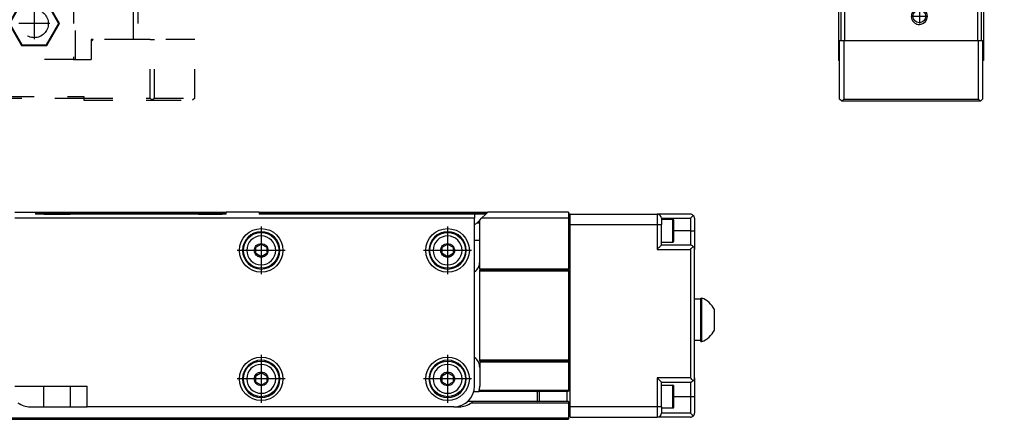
# Model space of a CAD drawing. Header units: inches. Extents: x -235 to 1816, y -109 to 485.
# Tile 23 of 25: x 1578 to 1816, y 92 to 188. Entities that reach past the tile are written whole.
import ezdxf

# ---------------------------------------------------------------- set-up
doc = ezdxf.new("R2010")
doc.units = ezdxf.units.IN
doc.linetypes.add('DASHED', pattern=[15, 7, -8])
doc.linetypes.add('DOT_CENTER', pattern=[14, 12, -1, 0, -1])
doc.layers.add('1', color=7, linetype='Continuous')

# ---------------------------------------------------------------- blocks, each defined once
blk = doc.blocks.new('L-6_CABEZA_1__18', base_point=(1516.43, 168.9))
at = {"color": 2, "linetype": 'DASHED'}
for p, q in [((1536.43, 194.35), (1536.43, 196.6)), ((1586.43, 194.35), (1586.43, 196.6)), ((1517.43, 194.35), (1516.43, 194.35)), ((1516.43, 194.35), (1516.43, 183.5)), ((1517.43, 194.35), (1531.43, 194.35)), ((1517.43, 183.5), (1517.43, 194.35)), ((1531.93, 194.35), (1531.43, 194.35)), ((1531.43, 178.7), (1531.43, 194.35)), ((1536.43, 194.35), (1531.93, 194.35)), ((1531.93, 194.35), (1531.93, 178.7)), ((1538.37, 192.65), (1535.3, 187.35)), ((1537.07, 194.35), (1536.43, 194.35)), ((1550.93, 194.35), (1537.07, 194.35)), ((1544.49, 192.65), (1538.37, 192.65)), ((1538.45, 192.5), (1538.37, 192.65)), ((1544.4, 192.5), (1544.49, 192.65)), ((1547.55, 187.35), (1544.49, 192.65)), ((1551.43, 194.35), (1550.93, 194.35)), ((1550.93, 178.7), (1550.93, 194.35)), ((1551.43, 194.35), (1571.43, 194.35)), ((1551.43, 194.35), (1551.43, 178.7)), ((1571.43, 194.35), (1571.93, 194.35)), ((1571.43, 194.35), (1571.43, 178.7)), ((1585.78, 194.35), (1571.93, 194.35)), ((1571.93, 178.7), (1571.93, 194.35)), ((1578.37, 192.65), (1575.3, 187.35)), ((1584.49, 192.65), (1578.37, 192.65)), ((1578.45, 192.5), (1578.37, 192.65)), ((1584.4, 192.5), (1584.49, 192.65)), ((1587.55, 187.35), (1584.49, 192.65)), ((1586.43, 194.35), (1585.78, 194.35)), ((1590.93, 194.35), (1586.43, 194.35)), ((1591.43, 194.35), (1590.93, 194.35)), ((1590.93, 194.35), (1590.93, 178.7)), ((1591.43, 194.35), (1605.43, 194.35)), ((1591.43, 178.7), (1591.43, 194.35)), ((1605.43, 194.35), (1606.43, 194.35)), ((1605.43, 183.5), (1605.43, 194.35)), ((1606.43, 194.35), (1606.43, 183.5)), ((1538.45, 192.5), (1535.48, 187.35)), ((1544.4, 192.5), (1538.45, 192.5)), ((1547.37, 187.35), (1544.4, 192.5)), ((1578.45, 192.5), (1575.48, 187.35)), ((1584.4, 192.5), (1578.45, 192.5)), ((1587.37, 187.35), (1584.4, 192.5)), ((1535.48, 187.35), (1535.3, 187.35)), ((1538.37, 182.05), (1535.3, 187.35)), ((1538.45, 182.2), (1535.48, 187.35)), ((1547.37, 187.35), (1544.4, 182.2)), ((1547.55, 187.35), (1544.49, 182.05)), ((1547.37, 187.35), (1547.55, 187.35)), ((1575.48, 187.35), (1575.3, 187.35)), ((1575.3, 187.35), (1578.37, 182.05)), ((1575.48, 187.35), (1578.45, 182.2)), ((1584.4, 182.2), (1587.37, 187.35)), ((1584.49, 182.05), (1587.55, 187.35)), ((1587.37, 187.35), (1587.55, 187.35)), ((1516.43, 169.4), (1516.43, 183.5)), ((1516.43, 183.5), (1517.43, 183.5)), ((1517.43, 183.5), (1527.18, 183.5)), ((1517.43, 183.5), (1517.43, 169.4)), ((1527.68, 183), (1527.18, 183.5)), ((1527.68, 183.5), (1527.18, 183.5)), ((1527.68, 183), (1527.68, 183.5)), ((1595.68, 183.5), (1595.18, 183)), ((1595.18, 183.5), (1595.18, 183)), ((1595.68, 183.5), (1595.18, 183.5)), ((1605.43, 183.5), (1595.68, 183.5)), ((1606.43, 183.5), (1605.43, 183.5)), ((1609.43, 183.5), (1606.43, 183.5)), ((1609.43, 183.5), (1610.43, 183.5)), ((1609.43, 169.4), (1609.43, 183.5)), ((1610.43, 169.4), (1610.43, 183.5)), ((1620.17, 183.5), (1610.43, 183.5)), ((1620.17, 169.4), (1620.17, 183.5)), ((1527.68, 178.7), (1527.68, 183)), ((1538.37, 182.05), (1538.45, 182.2)), ((1544.49, 182.05), (1538.37, 182.05)), ((1544.4, 182.2), (1538.45, 182.2)), ((1544.49, 182.05), (1544.4, 182.2)), ((1578.45, 182.2), (1578.37, 182.05)), ((1578.37, 182.05), (1584.49, 182.05)), ((1578.45, 182.2), (1584.4, 182.2)), ((1584.4, 182.2), (1584.49, 182.05)), ((1595.18, 183), (1595.18, 178.7)), ((1527.68, 178.7), (1531.43, 178.7)), ((1531.93, 178.7), (1531.43, 178.7)), ((1550.93, 178.7), (1531.93, 178.7)), ((1551.43, 178.7), (1550.93, 178.7)), ((1551.43, 178.7), (1571.43, 178.7)), ((1571.43, 178.7), (1571.93, 178.7)), ((1590.93, 178.7), (1571.93, 178.7)), ((1590.93, 178.7), (1591.43, 178.7)), ((1591.43, 178.7), (1595.18, 178.7)), ((1516.43, 169.4), (1516.93, 168.9)), ((1516.93, 168.9), (1517.43, 169.4)), ((1529.43, 168.9), (1516.93, 168.9)), ((1517.43, 169.4), (1529.43, 169.4)), ((1529.43, 169.8), (1593.43, 169.8)), ((1529.43, 169.4), (1529.43, 169.8)), ((1529.43, 169.3), (1529.43, 169.4)), ((1593.43, 169.3), (1529.43, 169.3)), ((1529.43, 168.9), (1529.43, 169.3)), ((1593.43, 169.8), (1593.43, 169.4)), ((1593.43, 169.4), (1609.43, 169.4)), ((1593.43, 169.4), (1593.43, 169.3)), ((1593.43, 169.3), (1593.43, 168.9)), ((1593.43, 168.9), (1609.93, 168.9)), ((1609.43, 169.4), (1609.93, 168.9)), ((1610.43, 169.4), (1609.93, 168.9)), ((1609.93, 168.9), (1619.67, 168.9)), ((1610.43, 169.4), (1620.17, 169.4)), ((1620.17, 169.4), (1619.67, 168.9))]:
    blk.add_line(p, q, dxfattribs=at)
for centre in [(1541.43, 187.35), (1581.43, 187.35)]:
    blk.add_circle(centre, 3.4, dxfattribs=at)
for points in [[(1537.07, 194.35), (1537.05, 194.56), (1536.99, 194.98), (1536.92, 195.56), (1536.85, 196.1), (1536.8, 196.43), (1536.78, 196.6)], [(1585.78, 194.35), (1585.81, 194.56), (1585.86, 194.98), (1585.94, 195.56), (1586.01, 196.1), (1586.05, 196.43), (1586.07, 196.6)]]:
    blk.add_open_spline(points, degree=3, knots=[0, 0, 0, 0, 0.63275, 1.265494, 1.768306, 2.271081, 2.271081, 2.271081, 2.271081], dxfattribs=at)
at = {"layer": '1', "color": 2, "linetype": 'DOT_CENTER'}
for p, q in [((1541.43, 191.09), (1541.43, 183.61)), ((1581.43, 191.09), (1581.43, 183.61)), ((1545.17, 187.35), (1537.69, 187.35)), ((1585.17, 187.35), (1577.69, 187.35))]:
    blk.add_line(p, q, dxfattribs=at)
blk = doc.blocks.new('L-6__19', base_point=(796.37, 168.65))
blk.add_blockref('L-6_CABEZA_1__18', (1516.43, 168.9))
blk = doc.blocks.new('A2', base_point=(1171, 212))
blk.add_blockref('L-6__19', (796.37, 168.65))
blk = doc.blocks.new('L-6_PERFIL__20', base_point=(796.37, 91.9))
at = {"color": 7, "linetype": 'Continuous'}
for p, q in [((1576.73, 141.9), (1581.73, 141.9)), ((1687.73, 140.4), (1576.73, 140.4)), ((1581.73, 141.9), (1627.73, 141.9)), ((1581.73, 141.9), (1581.73, 141.4)), ((1581.73, 141.65), (1627.73, 141.65)), ((1583.78, 141.4), (1581.73, 141.4)), ((1583.78, 141.4), (1586.93, 141.4)), ((1586.93, 141.4), (1590.08, 141.4)), ((1621.05, 141.4), (1590.08, 141.4)), ((1621.05, 141.4), (1623.93, 141.4)), ((1623.93, 141.4), (1626.8, 141.4)), ((1627.73, 141.4), (1626.8, 141.4)), ((1635.73, 141.9), (1627.73, 141.9)), ((1627.73, 141.4), (1627.73, 141.9)), ((1635.73, 141.9), (1690.95, 141.9)), ((1635.73, 141.9), (1635.73, 141.4)), ((1635.73, 141.65), (1690.7, 141.65)), ((1687.73, 141.4), (1635.73, 141.4)), ((1690.45, 141.4), (1687.73, 141.4)), ((1687.73, 141.4), (1687.73, 140.4)), ((1687.73, 99.9), (1687.73, 140.4)), ((1688.98, 139.93), (1689.45, 140.4)), ((1689.45, 140.4), (1690.45, 141.4)), ((1710.43, 140.4), (1689.45, 140.4)), ((1690.45, 141.4), (1690.95, 141.9)), ((1710.43, 141.9), (1690.95, 141.9)), ((1710.43, 141.9), (1710.43, 141.4)), ((1710.43, 141.4), (1710.43, 141.3)), ((1710.83, 141.39), (1710.43, 141.4)), ((1710.43, 141.3), (1710.43, 140.89)), ((1710.43, 141.3), (1710.83, 141.3)), ((1710.43, 140.89), (1710.43, 140.4)), ((1710.43, 140.89), (1710.83, 140.89)), ((1710.43, 140.4), (1710.43, 138.89)), ((1710.83, 141.3), (1710.83, 141.39)), ((1710.83, 141.39), (1731.83, 141.39)), ((1710.83, 140.89), (1710.83, 141.3)), ((1710.83, 138.89), (1710.83, 140.89)), ((1739.83, 141.39), (1731.83, 141.39)), ((1732.83, 140.39), (1732.83, 140.14)), ((1732.83, 140.39), (1739.83, 140.39)), ((1739.83, 140.39), (1739.83, 137.39)), ((1740.83, 140.39), (1740.83, 137.39)), ((1688.37, 139.33), (1688.98, 139.33)), ((1688.54, 139.49), (1688.51, 139.46)), ((1688.98, 139.93), (1688.54, 139.49)), ((1688.54, 139.49), (1688.98, 139.49)), ((1688.98, 135.04), (1688.98, 139.93)), ((1710.83, 138.89), (1710.43, 138.89)), ((1710.43, 138.89), (1710.43, 128.15)), ((1710.83, 138.89), (1731.83, 138.89)), ((1710.83, 94.89), (1710.83, 138.89)), ((1731.83, 138.89), (1732.83, 138.89)), ((1731.83, 138.89), (1731.83, 132.89)), ((1732.83, 140.14), (1735.63, 140.14)), ((1732.83, 140.14), (1732.83, 138.89)), ((1732.83, 134.64), (1732.83, 138.89)), ((1735.83, 137.39), (1735.83, 139.94)), ((1735.83, 134.84), (1735.83, 137.39)), ((1739.83, 137.39), (1735.83, 137.39)), ((1739.83, 137.39), (1739.83, 133.89)), ((1740.83, 137.39), (1740.83, 132.89)), ((1634.9, 133.42), (1636.23, 134.18)), ((1634.9, 131.88), (1634.9, 133.42)), ((1636.23, 134.18), (1637.56, 133.42)), ((1637.56, 133.42), (1637.56, 131.88)), ((1679.9, 133.42), (1681.23, 134.18)), ((1679.9, 131.88), (1679.9, 133.42)), ((1681.23, 134.18), (1682.56, 133.42)), ((1682.56, 133.42), (1682.56, 131.88)), ((1688.98, 135.04), (1687.73, 135.04)), ((1688.98, 129.89), (1688.98, 135.04)), ((1732.83, 133.89), (1732.83, 134.64)), ((1732.83, 134.64), (1735.63, 134.64)), ((1739.83, 133.89), (1732.83, 133.89)), ((1636.23, 131.12), (1634.9, 131.88)), ((1637.56, 131.88), (1636.23, 131.12)), ((1681.23, 131.12), (1679.9, 131.88)), ((1682.56, 131.88), (1681.23, 131.12)), ((1731.83, 132.89), (1739.83, 132.89)), ((1739.83, 132.89), (1739.83, 101.89)), ((1740.83, 120.89), (1740.83, 132.89)), ((1688.98, 128.15), (1688.98, 129.89)), ((1688.98, 128.15), (1688.98, 127.9)), ((1710.43, 128.15), (1688.98, 128.15)), ((1710.43, 127.9), (1688.98, 127.9)), ((1688.98, 127.65), (1688.98, 127.9)), ((1710.43, 127.65), (1688.98, 127.65)), ((1688.98, 106.15), (1688.98, 127.65)), ((1710.43, 127.9), (1710.43, 128.15)), ((1710.43, 127.9), (1710.43, 127.65)), ((1710.43, 127.65), (1710.43, 106.15)), ((1742.33, 120.89), (1740.83, 120.89)), ((1740.83, 110.89), (1740.83, 120.89)), ((1742.33, 121.14), (1742.58, 121.14)), ((1742.33, 120.89), (1742.33, 121.14)), ((1742.33, 110.89), (1742.33, 120.89)), ((1742.58, 110.64), (1742.58, 121.14)), ((1745.63, 113.39), (1745.63, 118.39)), ((1740.83, 101.89), (1740.83, 110.89)), ((1742.33, 110.89), (1740.83, 110.89)), ((1742.33, 110.64), (1742.33, 110.89)), ((1742.33, 110.64), (1742.58, 110.64)), ((1688.98, 105.9), (1688.98, 106.15)), ((1710.43, 106.15), (1688.98, 106.15)), ((1688.98, 105.9), (1688.98, 105.65)), ((1688.98, 105.9), (1710.43, 105.9)), ((1688.98, 105.65), (1688.98, 104.39)), ((1710.43, 105.65), (1688.98, 105.65)), ((1710.43, 106.15), (1710.43, 105.9)), ((1710.43, 105.9), (1710.43, 105.65)), ((1710.43, 105.65), (1710.43, 98.9)), ((1634.9, 102.42), (1636.23, 103.18)), ((1634.9, 100.88), (1634.9, 102.42)), ((1636.23, 103.18), (1637.56, 102.42)), ((1637.56, 102.42), (1637.56, 100.88)), ((1679.9, 102.42), (1681.23, 103.18)), ((1679.9, 100.88), (1679.9, 102.42)), ((1681.23, 103.18), (1682.56, 102.42)), ((1682.56, 102.42), (1682.56, 100.88)), ((1688.98, 104.39), (1688.98, 99.9)), ((1576.73, 99.9), (1583.78, 99.9)), ((1583.78, 99.9), (1586.93, 99.9)), ((1583.78, 94.9), (1583.78, 99.9)), ((1586.93, 99.9), (1590.08, 99.9)), ((1590.08, 99.9), (1594.23, 99.9)), ((1590.08, 99.9), (1590.08, 94.9)), ((1594.23, 94.9), (1594.23, 99.9)), ((1636.23, 100.12), (1634.9, 100.88)), ((1637.56, 100.88), (1636.23, 100.12)), ((1681.23, 100.12), (1679.9, 100.88)), ((1682.56, 100.88), (1681.23, 100.12)), ((1731.83, 101.89), (1731.83, 94.89)), ((1739.83, 101.89), (1731.83, 101.89)), ((1732.83, 100.14), (1732.83, 100.89)), ((1732.83, 100.89), (1739.83, 100.89)), ((1732.83, 100.14), (1735.63, 100.14)), ((1732.83, 98.54), (1732.83, 100.14)), ((1735.83, 97.39), (1735.83, 99.94)), ((1739.83, 100.89), (1739.83, 97.39)), ((1740.83, 101.89), (1740.83, 97.39)), ((1687.56, 98.64), (1688.82, 98.64)), ((1688.82, 98.65), (1710.03, 98.65)), ((1688.88, 98.9), (1710.43, 98.9)), ((1702.83, 98.39), (1703.08, 98.65)), ((1702.83, 98.39), (1702.83, 96.39)), ((1703.33, 98.65), (1703.33, 96.15)), ((1710.03, 98.65), (1710.03, 96.15)), ((1710.03, 98.65), (1710.43, 98.65)), ((1710.43, 98.9), (1710.43, 98.65)), ((1732.83, 96.25), (1732.83, 98.54)), ((1687.3, 96.16), (1686.04, 96.16)), ((1686.98, 95.9), (1703.33, 95.89)), ((1710.03, 96.15), (1687.29, 96.15)), ((1702.83, 96.39), (1703.07, 96.15)), ((1703.33, 95.89), (1710.03, 95.89)), ((1710.43, 96.15), (1710.03, 96.15)), ((1710.03, 95.89), (1710.43, 95.9)), ((1710.43, 96.15), (1710.43, 95.9)), ((1710.43, 95.9), (1710.43, 94.89)), ((1732.83, 94.89), (1732.83, 96.25)), ((1735.83, 94.84), (1735.83, 97.39)), ((1735.83, 97.39), (1739.83, 97.39)), ((1739.83, 97.39), (1739.83, 93.39)), ((1740.83, 97.39), (1740.83, 93.39)), ((1580.48, 94.9), (1583.78, 94.9)), ((1583.78, 94.9), (1590.08, 94.9)), ((1590.08, 94.9), (1592.18, 94.9)), ((1592.18, 94.9), (1594.23, 94.9)), ((1620.8, 94.9), (1594.23, 94.9)), ((1623.93, 94.9), (1620.8, 94.9)), ((1627.05, 94.9), (1623.93, 94.9)), ((1682.73, 94.9), (1627.05, 94.9)), ((1682.73, 94.9), (1683.98, 94.9)), ((1710.43, 94.89), (1710.43, 92.89)), ((1710.83, 94.89), (1710.43, 94.89)), ((1710.43, 92.89), (1710.43, 92.15)), ((1710.43, 92.89), (1710.83, 92.89)), ((1710.83, 92.89), (1710.83, 94.89)), ((1731.83, 94.89), (1710.83, 94.89)), ((1710.83, 92.39), (1710.83, 92.89)), ((1731.83, 94.89), (1731.83, 92.39)), ((1732.83, 94.89), (1731.83, 94.89)), ((1732.83, 94.89), (1732.83, 94.64)), ((1732.83, 94.64), (1735.63, 94.64)), ((1732.83, 94.64), (1732.83, 93.39)), ((1739.83, 93.39), (1732.83, 93.39)), ((1710.43, 92.15), (830.43, 92.15)), ((830.43, 91.9), (1710.43, 91.9)), ((1710.43, 92.15), (1710.43, 91.9)), ((1710.83, 92.39), (1731.83, 92.39)), ((1739.83, 92.39), (1731.83, 92.39))]:
    blk.add_line(p, q, dxfattribs=at)
for centre, radius in [((1636.23, 132.65), 5.25), ((1681.23, 132.65), 5.25), ((1636.23, 132.65), 4.3), ((1681.23, 132.65), 4.3), ((1636.23, 101.65), 5.25), ((1636.23, 101.65), 4.3), ((1681.23, 101.65), 5.25), ((1681.23, 101.65), 4.3)]:
    blk.add_circle(centre, radius, dxfattribs=at)
for centre, radius, start, end in [((1731.83, 140.39), 1, 0, 90), ((1739.83, 140.39), 1, 45, 90), ((1739.83, 140.39), 1, 360, 45), ((1684.98, 143), 5, 303.367, 312.7693), ((1684.98, 143), 5, 312.7693, 315), ((1735.63, 139.94), 0.2, 0, 90), ((1636.23, 132.65), 4.5, 90, 270), ((1636.23, 132.65), 3.49, 90, 180), ((1636.23, 132.65), 4.5, 270, 90), ((1636.23, 132.65), 3.49, 0, 90), ((1681.23, 132.65), 4.5, 90, 270), ((1681.23, 132.65), 3.49, 89.9988, 180.0012), ((1681.23, 132.65), 4.5, 270, 90), ((1681.23, 132.65), 3.49, 359.9988, 90.0012), ((1735.63, 134.84), 0.2, 270, 0), ((1739.83, 132.89), 1, 45, 90), ((1739.83, 132.89), 1, 360, 45), ((1636.23, 132.65), 3.49, 180, 270), ((1636.23, 132.65), 3.49, 270, 360), ((1681.23, 132.65), 3.49, 180.0012, 269.9988), ((1681.23, 132.65), 3.49, 270.0012, 359.9988), ((1685.98, 129.89), 3, 305.6853, 0), ((1740.61, 115.89), 5.61, 26.4789, 69.443), ((1740.61, 115.89), 5.61, 290.557, 333.5211), ((1636.23, 101.65), 4.5, 90, 270), ((1636.23, 101.65), 3.49, 90.0002, 179.9998), ((1636.23, 101.65), 4.5, 270, 90), ((1636.23, 101.65), 3.49, 0.0002, 89.9998), ((1681.23, 101.65), 4.5, 90, 270), ((1681.23, 101.65), 3.49, 90, 180), ((1681.23, 101.65), 4.5, 270, 90), ((1681.23, 101.65), 3.49, 0, 90), ((1685.98, 104.39), 3, 360, 54.3147), ((1636.23, 101.65), 3.49, 179.9998, 270.0002), ((1636.23, 101.65), 3.49, 269.9998, 0.0002), ((1681.23, 101.65), 3.49, 180, 270), ((1681.23, 101.65), 3.49, 270, 360), ((1682.73, 99.9), 5, 270, 360), ((1683.98, 99.9), 5, 348.4677, 0), ((1735.63, 99.94), 0.2, 0, 90), ((1739.83, 101.89), 1, 270, 315), ((1739.83, 101.89), 1, 315, 0), ((1683.98, 99.9), 5, 345.5272, 348.4677), ((1580.48, 99.9), 5, 233.1267, 269.9945), ((1683.98, 99.9), 5, 270, 306.8775), ((1683.98, 99.9), 5, 306.8775, 311.4166), ((1731.83, 93.39), 1, 270, 360), ((1735.63, 94.84), 0.2, 270, 0), ((1739.83, 93.39), 1, 315, 0), ((1739.83, 93.39), 1, 270, 315)]:
    blk.add_arc(centre, radius, start, end, dxfattribs=at)
for points, knots in [([(1731.83, 141.39), (1731.83, 141.39), (1731.83, 141.38), (1731.83, 141.34), (1731.83, 141.29), (1731.83, 141.2), (1731.83, 141.06), (1731.83, 140.87), (1731.83, 140.65), (1731.83, 140.39), (1731.83, 140.11), (1731.83, 139.76), (1731.83, 139.35), (1731.83, 139.05), (1731.83, 138.89)], [0, 0, 0, 0, 0.009736, 0.041006, 0.095856, 0.174957, 0.318883, 0.505703, 0.731918, 0.991677, 1.2772, 1.579617, 2.044978, 2.5, 2.5, 2.5, 2.5]), ([(1739.83, 140.39), (1739.95, 140.52), (1740.19, 140.75), (1740.42, 140.99), (1740.53, 141.1)], [0, 0, 0, 0, 0.523121, 1, 1, 1, 1]), ([(1735.63, 135.64), (1735.63, 135.66), (1735.63, 135.7), (1735.63, 135.79), (1735.63, 135.93), (1735.63, 136.2), (1735.63, 136.61), (1735.63, 137.16), (1735.63, 137.76), (1735.63, 138.39), (1735.63, 139.02), (1735.63, 139.53), (1735.63, 139.9), (1735.63, 140.06), (1735.63, 140.14)], [0, 0, 0, 0, 0.056887, 0.113775, 0.266984, 0.480217, 0.933993, 1.500284, 2.107347, 2.75, 3.392653, 3.999716, 4.259292, 4.5, 4.5, 4.5, 4.5]), ([(1735.63, 134.64), (1735.63, 134.66), (1735.63, 134.7), (1735.63, 134.79), (1735.63, 134.93), (1735.63, 135.13), (1735.63, 135.38), (1735.63, 135.55), (1735.63, 135.64)], [0, 0, 0, 0, 0.056887, 0.113775, 0.268798, 0.480217, 0.720587, 1, 1, 1, 1]), ([(1739.83, 137.39), (1739.89, 137.39), (1740.01, 137.39), (1740.2, 137.39), (1740.37, 137.39), (1740.52, 137.39), (1740.65, 137.39), (1740.74, 137.39), (1740.79, 137.39), (1740.82, 137.39), (1740.83, 137.39)], [0, 0, 0, 0, 0.187366, 0.368095, 0.549009, 0.707107, 0.835816, 0.929788, 0.964894, 1, 1, 1, 1]), ([(1636.23, 130.99), (1635.99, 131.02), (1635.54, 131.07), (1635, 131.48), (1634.65, 132.02), (1634.53, 132.65), (1634.64, 133.28), (1635, 133.82), (1635.54, 134.23), (1635.99, 134.28), (1636.23, 134.31)], [0, 0, 0, 0, 0.693252, 1.340512, 1.960659, 2.592206, 3.223327, 3.843038, 4.490706, 5.184408, 5.184408, 5.184408, 5.184408]), ([(1636.23, 134.31), (1636.46, 134.28), (1636.91, 134.23), (1637.46, 133.82), (1637.81, 133.28), (1637.93, 132.65), (1637.81, 132.02), (1637.46, 131.48), (1636.91, 131.07), (1636.46, 131.02), (1636.23, 130.99)], [0, 0, 0, 0, 0.693252, 1.340512, 1.960659, 2.592206, 3.223327, 3.843038, 4.490706, 5.184408, 5.184408, 5.184408, 5.184408]), ([(1681.23, 130.99), (1680.99, 131.02), (1680.54, 131.07), (1680, 131.48), (1679.65, 132.02), (1679.53, 132.65), (1679.64, 133.28), (1680, 133.82), (1680.54, 134.23), (1680.99, 134.28), (1681.23, 134.31)], [0, 0, 0, 0, 0.693252, 1.340512, 1.960659, 2.592206, 3.223327, 3.843038, 4.490706, 5.184408, 5.184408, 5.184408, 5.184408]), ([(1681.23, 134.31), (1681.46, 134.28), (1681.91, 134.23), (1682.46, 133.82), (1682.81, 133.28), (1682.93, 132.65), (1682.81, 132.02), (1682.46, 131.48), (1681.91, 131.07), (1681.46, 131.02), (1681.23, 130.99)], [0, 0, 0, 0, 0.693252, 1.340512, 1.960659, 2.592206, 3.223327, 3.843038, 4.490706, 5.184408, 5.184408, 5.184408, 5.184408]), ([(1731.83, 132.89), (1731.88, 132.95), (1731.99, 133.06), (1732.16, 133.22), (1732.31, 133.38), (1732.45, 133.51), (1732.58, 133.65), (1732.68, 133.75), (1732.77, 133.84), (1732.81, 133.88), (1732.83, 133.89)], [0, 0, 0, 0, 0.236399, 0.468857, 0.693274, 0.905549, 1.023906, 1.262263, 1.338239, 1.414215, 1.414215, 1.414215, 1.414215]), ([(1739.83, 132.89), (1739.95, 133.02), (1740.19, 133.25), (1740.42, 133.49), (1740.53, 133.6)], [0, 0, 0, 0, 0.523121, 1, 1, 1, 1]), ([(1636.23, 99.99), (1635.99, 100.02), (1635.54, 100.07), (1635, 100.48), (1634.65, 101.02), (1634.53, 101.65), (1634.64, 102.28), (1635, 102.82), (1635.54, 103.23), (1635.99, 103.28), (1636.23, 103.31)], [0, 0, 0, 0, 0.693252, 1.340512, 1.960659, 2.592206, 3.223327, 3.843038, 4.490706, 5.184408, 5.184408, 5.184408, 5.184408]), ([(1636.23, 103.31), (1636.46, 103.28), (1636.91, 103.23), (1637.46, 102.82), (1637.81, 102.28), (1637.93, 101.65), (1637.81, 101.02), (1637.46, 100.48), (1636.91, 100.07), (1636.46, 100.02), (1636.23, 99.99)], [0, 0, 0, 0, 0.693252, 1.340512, 1.960659, 2.592206, 3.223327, 3.843038, 4.490706, 5.184408, 5.184408, 5.184408, 5.184408]), ([(1681.23, 99.99), (1680.99, 100.02), (1680.54, 100.07), (1680, 100.48), (1679.65, 101.02), (1679.53, 101.65), (1679.64, 102.28), (1680, 102.82), (1680.54, 103.23), (1680.99, 103.28), (1681.23, 103.31)], [0, 0, 0, 0, 0.693252, 1.340512, 1.960659, 2.592206, 3.223327, 3.843038, 4.490706, 5.184408, 5.184408, 5.184408, 5.184408]), ([(1681.23, 103.31), (1681.46, 103.28), (1681.91, 103.23), (1682.46, 102.82), (1682.81, 102.28), (1682.93, 101.65), (1682.81, 101.02), (1682.46, 100.48), (1681.91, 100.07), (1681.46, 100.02), (1681.23, 99.99)], [0, 0, 0, 0, 0.693252, 1.340512, 1.960659, 2.592206, 3.223327, 3.843038, 4.490706, 5.184408, 5.184408, 5.184408, 5.184408]), ([(1732.83, 100.89), (1732.81, 100.91), (1732.78, 100.94), (1732.71, 101.01), (1732.61, 101.11), (1732.48, 101.24), (1732.33, 101.39), (1732.17, 101.55), (1732, 101.72), (1731.88, 101.84), (1731.83, 101.89)], [0, 0, 0, 0, 0.070145, 0.140289, 0.295199, 0.48844, 0.671538, 0.934003, 1.171986, 1.414215, 1.414215, 1.414215, 1.414215]), ([(1735.63, 94.64), (1735.63, 94.66), (1735.63, 94.7), (1735.63, 94.79), (1735.63, 94.93), (1735.63, 95.2), (1735.63, 95.61), (1735.63, 96.16), (1735.63, 96.76), (1735.63, 97.39), (1735.63, 98.02), (1735.63, 98.63), (1735.63, 99.17), (1735.63, 99.58), (1735.63, 99.86), (1735.63, 100), (1735.63, 100.09), (1735.63, 100.12), (1735.63, 100.14)], [0, 0, 0, 0, 0.056887, 0.113775, 0.268798, 0.480217, 0.933993, 1.500284, 2.107347, 2.75, 3.392653, 3.999716, 4.566007, 5.019783, 5.231202, 5.386225, 5.443113, 5.5, 5.5, 5.5, 5.5]), ([(1740.53, 101.19), (1740.42, 101.3), (1740.19, 101.53), (1739.95, 101.77), (1739.83, 101.89)], [0, 0, 0, 0, 0.476879, 1, 1, 1, 1]), ([(1739.83, 97.39), (1739.89, 97.39), (1740.01, 97.39), (1740.2, 97.39), (1740.37, 97.39), (1740.52, 97.39), (1740.65, 97.39), (1740.74, 97.39), (1740.79, 97.39), (1740.82, 97.39), (1740.83, 97.39)], [0, 0, 0, 0, 0.187366, 0.368095, 0.549009, 0.707107, 0.835816, 0.929788, 0.964894, 1, 1, 1, 1]), ([(1740.53, 92.69), (1740.42, 92.8), (1740.19, 93.03), (1739.95, 93.27), (1739.83, 93.39)], [0, 0, 0, 0, 0.476879, 1, 1, 1, 1])]:
    blk.add_open_spline(points, degree=3, knots=knots, dxfattribs=at)
at = {"layer": '1', "color": 2, "linetype": 'DOT_CENTER'}
for p, q in [((1636.23, 138.43), (1636.23, 126.88)), ((1681.23, 138.43), (1681.23, 126.88)), ((1636.23, 137.6), (1636.23, 127.7)), ((1681.23, 137.6), (1681.23, 127.7)), ((1642, 132.65), (1630.45, 132.65)), ((1641.18, 132.65), (1631.28, 132.65)), ((1687, 132.65), (1675.45, 132.65)), ((1686.18, 132.65), (1676.28, 132.65)), ((1636.23, 107.43), (1636.23, 95.88)), ((1681.23, 107.43), (1681.23, 95.88)), ((1681.23, 106.6), (1681.23, 96.7)), ((1642, 101.65), (1630.45, 101.65)), ((1687, 101.65), (1675.45, 101.65)), ((1686.18, 101.65), (1676.28, 101.65))]:
    blk.add_line(p, q, dxfattribs=at)
blk = doc.blocks.new('L-6__21', base_point=(796.37, 91.9))
blk.add_blockref('L-6_PERFIL__20', (796.37, 91.9))
blk = doc.blocks.new('B1', base_point=(1171, 116.9))
blk.add_blockref('L-6__21', (796.37, 91.9))
blk = doc.blocks.new('L-6_CABEZA_1__26', base_point=(1775.63, 169.15))
at = {"color": 7, "linetype": 'Continuous'}
for p, q in [((1810.13, 183.5), (1810.13, 192.98)), ((1810.63, 193.98), (1810.63, 187.35)), ((1775.63, 190.7), (1775.63, 187.35)), ((1776.13, 190.7), (1776.13, 183.5)), ((1777.13, 183.5), (1777.13, 190.7)), ((1809.13, 191.85), (1809.13, 183.5)), ((1775.63, 187.35), (1775.63, 187.1)), ((1775.63, 187.1), (1775.63, 178.7)), ((1810.63, 187.35), (1810.63, 187.1)), ((1810.63, 187.1), (1810.63, 178.7)), ((1775.88, 183), (1775.88, 183.25)), ((1776.13, 183.5), (1776.13, 183.25)), ((1776.88, 183.25), (1776.88, 169.4)), ((1809.38, 169.4), (1809.38, 183.25)), ((1810.13, 183.25), (1810.13, 183.5)), ((1810.38, 183.25), (1810.38, 183)), ((1775.88, 182.75), (1775.88, 183)), ((1775.88, 178.7), (1775.88, 182.75)), ((1810.38, 183), (1810.38, 182.75)), ((1810.38, 182.75), (1810.38, 178.7)), ((1775.88, 178.45), (1775.88, 178.7)), ((1775.88, 169.8), (1775.88, 178.45)), ((1810.38, 178.7), (1810.38, 178.45)), ((1810.38, 178.45), (1810.38, 169.8)), ((1775.88, 169.55), (1775.88, 169.8)), ((1775.88, 169.4), (1775.88, 169.55)), ((1782.28, 169.15), (1782.8, 169.15)), ((1782.8, 169.15), (1783.98, 169.15)), ((1783.98, 169.15), (1785.28, 169.15)), ((1785.28, 169.15), (1788.28, 169.15)), ((1788.28, 169.15), (1789.98, 169.15)), ((1796.28, 169.15), (1797.98, 169.15)), ((1797.98, 169.15), (1799.28, 169.15)), ((1799.28, 169.15), (1802.28, 169.15)), ((1802.28, 169.15), (1803.46, 169.15)), ((1803.46, 169.15), (1803.98, 169.15)), ((1810.38, 169.8), (1810.38, 169.55)), ((1810.38, 169.55), (1810.38, 169.4))]:
    blk.add_line(p, q, dxfattribs=at)
blk = doc.blocks.new('L-6_CABEZA__27', base_point=(1775.63, 168.65))
at = {"color": 7, "linetype": 'Continuous'}
for p, q in [((1810.13, 183.5), (1810.13, 192.98)), ((1810.63, 193.98), (1810.63, 187.35)), ((1775.63, 190.7), (1775.63, 187.35)), ((1776.13, 190.7), (1776.13, 183.5)), ((1777.13, 183.5), (1777.13, 190.7)), ((1809.13, 191.85), (1809.13, 183.5)), ((1775.63, 187.35), (1775.63, 187.1)), ((1775.63, 187.1), (1775.63, 178.7)), ((1810.63, 187.35), (1810.63, 187.1)), ((1810.63, 187.1), (1810.63, 178.7)), ((1775.88, 183), (1775.88, 183.25)), ((1775.88, 183.25), (1776.13, 183.25)), ((1776.13, 183.5), (1776.13, 183.25)), ((1776.13, 183.25), (1776.88, 183.25)), ((1776.88, 183.25), (1776.88, 169.4)), ((1776.88, 183.25), (1777.13, 183.25)), ((1777.13, 183.25), (1777.13, 183.5)), ((1777.13, 183.25), (1809.13, 183.25)), ((1809.13, 183.5), (1809.13, 183.25)), ((1809.13, 183.25), (1809.38, 183.25)), ((1809.38, 169.4), (1809.38, 183.25)), ((1809.38, 183.25), (1810.13, 183.25)), ((1810.13, 183.25), (1810.13, 183.5)), ((1810.13, 183.25), (1810.38, 183.25)), ((1810.38, 183.25), (1810.38, 183)), ((1775.88, 182.75), (1775.88, 183)), ((1775.88, 178.7), (1775.88, 182.75)), ((1810.38, 183), (1810.38, 182.75)), ((1810.38, 182.75), (1810.38, 178.7)), ((1775.63, 178.7), (1775.63, 178.45)), ((1775.88, 178.45), (1775.63, 178.45)), ((1775.88, 178.45), (1775.88, 178.7)), ((1775.88, 169.8), (1775.88, 178.45)), ((1810.38, 178.7), (1810.38, 178.45)), ((1810.38, 178.45), (1810.38, 169.8)), ((1810.63, 178.45), (1810.38, 178.45)), ((1810.63, 178.7), (1810.63, 178.45)), ((1775.88, 169.55), (1775.88, 169.8)), ((1775.88, 169.4), (1775.88, 169.55)), ((1775.88, 169.15), (1775.88, 169.4)), ((1776.38, 168.65), (1775.88, 169.15)), ((1776.38, 168.65), (1776.88, 169.15)), ((1776.88, 169.4), (1776.88, 169.15)), ((1776.88, 169.15), (1782.28, 169.15)), ((1782.28, 169.15), (1782.8, 169.15)), ((1782.8, 169.15), (1783.98, 169.15)), ((1783.98, 169.15), (1785.28, 169.15)), ((1785.28, 169.15), (1788.28, 169.15)), ((1788.28, 169.15), (1789.98, 169.15)), ((1789.98, 169.15), (1796.28, 169.15)), ((1796.28, 169.15), (1797.98, 169.15)), ((1797.98, 169.15), (1799.28, 169.15)), ((1799.28, 169.15), (1802.28, 169.15)), ((1802.28, 169.15), (1803.46, 169.15)), ((1803.46, 169.15), (1803.98, 169.15)), ((1803.98, 169.15), (1809.38, 169.15)), ((1809.38, 169.15), (1809.38, 169.4)), ((1809.38, 169.15), (1809.88, 168.65)), ((1809.88, 168.65), (1810.38, 169.15)), ((1810.38, 169.8), (1810.38, 169.55)), ((1810.38, 169.55), (1810.38, 169.4)), ((1810.38, 169.4), (1810.38, 169.15)), ((1809.88, 168.65), (1776.38, 168.65))]:
    blk.add_line(p, q, dxfattribs=at)
blk.add_circle((1795.13, 189.1), 1.55, dxfattribs=at)
for start, end in [(125.0636, 360), (360, 54.9364)]:
    blk.add_arc((1795.13, 189.1), 1.95, start, end, dxfattribs=at)
at = {"layer": '1', "color": 2, "linetype": 'DOT_CENTER'}
for p, q in [((1795.13, 190.81), (1795.13, 187.4)), ((1796.84, 189.1), (1793.43, 189.1))]:
    blk.add_line(p, q, dxfattribs=at)
blk = doc.blocks.new('L-6_PERFIL__28', base_point=(1765.63, 190.7))
at = {"color": 7, "linetype": 'Continuous'}
for p, q in [((1767.13, 255.1), (1765.63, 253.6)), ((1779.38, 255.1), (1767.13, 255.1)), ((1774.63, 254.6), (1768.63, 254.6)), ((1779.88, 254.6), (1774.63, 254.6)), ((1801.63, 254.8), (1779.64, 254.8)), ((1801.38, 254.6), (1779.88, 254.6)), ((1805.63, 254.6), (1801.38, 254.6)), ((1801.88, 255.1), (1808.63, 255.1)), ((1812.63, 254.6), (1805.63, 254.6)), ((1808.88, 254.85), (1808.88, 254.8)), ((1808.88, 254.8), (1808.88, 254.6)), ((1811.38, 254.8), (1808.88, 254.8)), ((1811.38, 254.85), (1811.38, 254.8)), ((1811.38, 254.8), (1811.38, 254.6)), ((1811.63, 255.1), (1815.38, 255.1)), ((1812.63, 254.6), (1812.63, 254.35)), ((1812.63, 253.6), (1812.63, 254.35)), ((1815.63, 249.4), (1815.63, 254.85)), ((1765.63, 253.6), (1765.63, 252.35)), ((1765.63, 252.35), (1765.63, 243.4)), ((1766.13, 252.1), (1766.13, 251.85)), ((1767.13, 252.1), (1767.13, 245.6)), ((1773.63, 253.6), (1768.63, 253.6)), ((1773.63, 249.1), (1773.63, 253.6)), ((1774.63, 253.6), (1774.63, 250.6)), ((1805.63, 253.6), (1774.63, 253.6)), ((1805.63, 253.6), (1805.63, 251.1)), ((1806.63, 253.6), (1806.64, 253.56)), ((1806.63, 253.6), (1808.99, 253.6)), ((1806.64, 253.56), (1806.63, 251.1)), ((1808.88, 251.82), (1810.13, 252.54)), ((1810.13, 252.54), (1811.38, 251.82)), ((1811.28, 253.6), (1812.63, 253.6)), ((1814.13, 252.1), (1814.13, 250.1)), ((1815.13, 246.6), (1815.13, 252.1)), ((1766.13, 251.85), (1766.13, 250.6)), ((1766.13, 250.6), (1766.13, 247.6)), ((1768.88, 249.82), (1770.13, 250.54)), ((1768.88, 248.38), (1768.88, 249.82)), ((1770.13, 250.54), (1771.38, 249.82)), ((1771.38, 249.82), (1771.38, 248.38)), ((1774.63, 249.1), (1774.63, 250.6)), ((1808.88, 251.7), (1808.88, 251.82)), ((1808.88, 250.38), (1808.88, 251.7)), ((1810.13, 249.66), (1808.88, 250.38)), ((1811.38, 250.38), (1810.13, 249.66)), ((1811.38, 251.82), (1811.38, 250.38)), ((1814.13, 250.1), (1814.13, 247.6)), ((1766.13, 247.6), (1766.13, 244.6)), ((1770.13, 247.66), (1768.88, 248.38)), ((1771.38, 248.38), (1770.13, 247.66)), ((1773.63, 249.1), (1774.53, 249.1)), ((1774.53, 249.1), (1774.63, 249.1)), ((1810.13, 246.6), (1810.13, 247.6)), ((1810.13, 247.6), (1814.13, 247.6)), ((1815.33, 249.1), (1815.63, 249.4)), ((1815.33, 249.1), (1815.63, 248.8)), ((1815.63, 249.4), (1815.63, 248.8)), ((1815.63, 241.1), (1815.63, 248.8)), ((1767.13, 245.6), (1770.13, 245.6)), ((1770.13, 245.6), (1770.13, 244.6)), ((1814.13, 246.6), (1810.13, 246.6)), ((1814.13, 246.6), (1814.13, 242.1)), ((1815.13, 240.6), (1815.13, 246.6)), ((1766.13, 243.4), (1765.63, 243.4)), ((1766.13, 244.6), (1766.13, 243.4)), ((1766.13, 243.4), (1766.13, 242.6)), ((1766.13, 242.6), (1766.13, 225.85)), ((1767.13, 244.6), (1767.13, 214)), ((1767.13, 244.6), (1770.13, 244.6)), ((1814.13, 242.1), (1814.13, 217.79)), ((1815.13, 223.1), (1815.13, 240.6)), ((1766.13, 225.85), (1766.13, 214)), ((1765.63, 225.35), (1765.63, 211)), ((1815.38, 223.1), (1815.13, 223.1)), ((1815.13, 217.6), (1815.13, 223.1)), ((1815.63, 217.9), (1815.63, 222.85)), ((1812.19, 212.8), (1814.13, 217.79)), ((1813.13, 212.44), (1815.13, 217.6)), ((1815.01, 216.26), (1815.61, 217.81)), ((1766.13, 214), (1766.13, 210.75)), ((1767.13, 214), (1769.13, 214)), ((1769.13, 214), (1769.13, 213)), ((1767.13, 211.38), (1767.13, 213)), ((1769.13, 213), (1767.13, 213)), ((1812.19, 212.8), (1803.38, 212.8)), ((1811.81, 211.8), (1803.38, 211.8)), ((1809.93, 206.99), (1811.81, 211.8)), ((1810.93, 206.8), (1813.13, 212.44)), ((1812.19, 211.8), (1811.81, 211.8)), ((1765.88, 210.75), (1766.13, 210.75)), ((1766.13, 210.75), (1766.13, 205.6)), ((1767.88, 210.22), (1769.13, 210.94)), ((1767.88, 208.77), (1767.88, 210.22)), ((1769.13, 210.94), (1770.38, 210.22)), ((1770.38, 210.22), (1770.38, 208.77)), ((1802.13, 209.02), (1803.38, 209.74)), ((1803.38, 209.74), (1804.63, 209.02)), ((1767.13, 206), (1767.13, 207.61)), ((1769.13, 208.05), (1767.88, 208.77)), ((1770.38, 208.77), (1769.13, 208.05)), ((1802.13, 207.58), (1802.13, 209.02)), ((1803.38, 206.86), (1802.13, 207.58)), ((1804.63, 207.58), (1803.38, 206.86)), ((1804.63, 209.02), (1804.63, 207.58)), ((1809.93, 204.8), (1809.93, 206.99)), ((1766.1, 203.62), (1766.1, 205.6)), ((1766.1, 205.6), (1766.13, 205.6)), ((1766.13, 205.6), (1766.13, 205)), ((1766.13, 205), (1766.13, 203.62)), ((1767.13, 206), (1769.13, 206)), ((1767.13, 205), (1767.13, 195.7)), ((1767.13, 205), (1769.13, 205)), ((1769.13, 206), (1769.13, 205)), ((1809.93, 204.8), (1803.38, 204.8)), ((1810.93, 203.8), (1810.93, 206.8)), ((1766.13, 203.62), (1766.1, 203.62)), ((1766.13, 203.62), (1766.13, 203.6)), ((1766.13, 195.7), (1766.13, 203.6)), ((1809.93, 203.8), (1803.38, 203.8)), ((1809.93, 195.7), (1809.93, 203.8)), ((1810.93, 203.8), (1810.93, 195.7)), ((1805.93, 191.7), (1771.13, 191.7)), ((1775.63, 190.7), (1771.13, 190.7)), ((1776.13, 190.7), (1775.63, 190.7)), ((1805.93, 190.7), (1776.13, 190.7))]:
    blk.add_line(p, q, dxfattribs=at)
for centre, radius in [((1810.13, 251.1), 2.55), ((1770.13, 249.1), 2.55), ((1791.63, 234.6), 4), ((1769.13, 209.5), 2.55), ((1803.38, 208.3), 2.55)]:
    blk.add_circle(centre, radius, dxfattribs=at)
for centre, radius, start, end in [((1768.63, 252.1), 2.5, 90.0049, 179.9679), ((1774.63, 253.6), 1, 90, 135), ((1779.38, 254.85), 0.25, 0, 90), ((1779.88, 254.85), 0.25, 180, 192.2282), ((1779.88, 254.85), 0.25, 192.2282, 270), ((1801.38, 254.85), 0.25, 270, 348.1613), ((1801.88, 254.85), 0.25, 90, 180), ((1801.38, 254.85), 0.25, 348.1613, 360), ((1805.63, 253.6), 1, 45, 90), ((1808.63, 254.85), 0.25, 360, 90), ((1811.63, 254.85), 0.25, 90, 180), ((1812.63, 252.1), 2.5, 360, 90), ((1815.38, 254.85), 0.25, 0, 90), ((1765.88, 252.35), 0.25, 180, 270), ((1765.88, 251.85), 0.25, 0, 90), ((1768.63, 252.1), 1.5, 90.0309, 179.9691), ((1774.63, 253.6), 1, 135, 180), ((1805.63, 253.6), 1, 0, 45), ((1810.13, 251.1), 2.75, 114.62, 180), ((1810.13, 251.1), 2.75, 65.38, 114.62), ((1810.13, 251.1), 2.75, 0, 65.38), ((1812.63, 252.1), 1.5, 0, 90), ((1770.13, 249.1), 2.75, 0, 180), ((1810.13, 251.1), 4.5, 180, 270), ((1810.13, 251.1), 3.5, 180, 270), ((1810.13, 251.1), 2.75, 180, 0), ((1770.13, 249.1), 2.75, 180, 0), ((1770.13, 249.1), 4.5, 270, 0), ((1770.13, 249.1), 3.5, 270, 0), ((1814.13, 246.6), 1, 45, 90), ((1814.13, 246.6), 1, 0, 45), ((1767.13, 244.6), 1, 135, 180), ((1767.13, 244.6), 1, 90, 135), ((1815.38, 240.6), 0.25, 90, 180), ((1815.38, 241.1), 0.25, 270, 0.0001), ((1788.43, 235.92), 1.5, 297.8716, 17.1284), ((1790.31, 237.8), 1.5, 252.8716, 332.1284), ((1792.96, 237.8), 1.5, 207.8716, 287.1284), ((1794.84, 235.92), 1.5, 162.8716, 242.1284), ((1788.43, 233.27), 1.5, 342.8716, 62.1284), ((1794.84, 233.27), 1.5, 117.8716, 197.1284), ((1790.31, 231.4), 1.5, 27.8716, 107.1284), ((1792.96, 231.4), 1.5, 72.8716, 152.1284), ((1765.88, 225.85), 0.25, 270, 0), ((1765.88, 225.35), 0.25, 90, 180), ((1815.38, 222.85), 0.25, 0, 90), ((1815.38, 217.9), 0.25, 338.6933, 0), ((1767.13, 214), 1, 180, 225), ((1769.13, 209.5), 4.5, 270, 90), ((1814.59, 215.88), 0.25, 68.3115, 96.4417), ((1814.78, 216.35), 0.25, 248.3115, 338.6933), ((1767.13, 214), 1, 225, 270), ((1769.13, 209.5), 2.75, 0, 136.6582), ((1769.13, 209.5), 3.5, 270, 90), ((1803.38, 208.3), 4.5, 90, 270), ((1803.38, 208.3), 3.5, 90, 270), ((1812.19, 212.8), 1, 270, 304.3747), ((1812.19, 212.8), 1, 304.3747, 338.7495), ((1765.88, 211), 0.25, 180, 270), ((1769.13, 209.5), 2.75, 136.6582, 180), ((1769.13, 209.5), 2.75, 180, 223.3418), ((1769.13, 209.5), 2.75, 223.3418, 0), ((1803.38, 208.3), 2.75, 0, 180), ((1803.38, 208.3), 2.75, 180, 0), ((1767.13, 205), 1, 135, 180), ((1767.13, 205), 1, 90, 135), ((1809.93, 203.8), 1, 45, 90), ((1809.93, 203.8), 1, 0, 45), ((1771.13, 195.7), 5, 180, 270), ((1771.13, 195.7), 4, 180, 270), ((1805.93, 195.7), 4, 270, 0), ((1805.93, 195.7), 5, 339.9322, 0), ((1805.93, 195.7), 5, 270, 327.0649), ((1805.93, 195.7), 5, 327.0649, 339.9322)]:
    blk.add_arc(centre, radius, start, end, dxfattribs=at)
for points, knots in [([(1768.63, 253.6), (1768.63, 253.66), (1768.63, 253.78), (1768.63, 253.97), (1768.63, 254.14), (1768.63, 254.3), (1768.63, 254.42), (1768.63, 254.51), (1768.63, 254.56), (1768.63, 254.59), (1768.63, 254.6)], [0, 0, 0, 0, 0.1873655, 0.3680947, 0.5490094, 0.7071068, 0.8358161, 0.9297883, 0.9648942, 1, 1, 1, 1]), ([(1767.13, 252.1), (1767.07, 252.1), (1766.95, 252.1), (1766.77, 252.1), (1766.59, 252.1), (1766.44, 252.1), (1766.31, 252.1), (1766.22, 252.1), (1766.17, 252.1), (1766.14, 252.1), (1766.13, 252.1)], [0, 0, 0, 0, 0.187366, 0.368095, 0.549009, 0.707107, 0.835816, 0.929788, 0.965043, 1.001188, 1.001188, 1.001188, 1.001188]), ([(1774.63, 253.6), (1774.51, 253.72), (1774.27, 253.96), (1774.04, 254.19), (1773.93, 254.31)], [0, 0, 0, 0, 0.523121, 1, 1, 1, 1]), ([(1806.34, 254.31), (1806.23, 254.19), (1805.99, 253.96), (1805.76, 253.72), (1805.63, 253.6)], [0, 0, 0, 0, 0.476879, 1, 1, 1, 1]), ([(1814.13, 252.1), (1814.2, 252.1), (1814.32, 252.1), (1814.5, 252.1), (1814.68, 252.1), (1814.83, 252.1), (1814.96, 252.1), (1815.04, 252.1), (1815.1, 252.1), (1815.12, 252.1), (1815.13, 252.1)], [0, 0, 0, 0, 0.1873655, 0.3680947, 0.5490094, 0.7071068, 0.8358161, 0.9297883, 0.9648942, 1, 1, 1, 1]), ([(1805.63, 251.1), (1805.7, 251.1), (1805.82, 251.1), (1806, 251.1), (1806.18, 251.1), (1806.33, 251.1), (1806.46, 251.1), (1806.54, 251.1), (1806.6, 251.1), (1806.62, 251.1), (1806.63, 251.1)], [0, 0, 0, 0, 0.187366, 0.368095, 0.549009, 0.707107, 0.835816, 0.929788, 0.964894, 1, 1, 1, 1]), ([(1814.84, 247.31), (1814.73, 247.19), (1814.49, 246.96), (1814.26, 246.72), (1814.13, 246.6)], [0, 0, 0, 0, 0.476879, 1, 1, 1, 1]), ([(1766.43, 245.31), (1766.54, 245.19), (1766.77, 244.96), (1767.01, 244.72), (1767.13, 244.6)], [0, 0, 0, 0, 0.476879, 1, 1, 1, 1]), ([(1814.13, 217.79), (1814.2, 217.77), (1814.33, 217.75), (1814.51, 217.72), (1814.68, 217.69), (1814.82, 217.66), (1814.94, 217.64), (1815.02, 217.62), (1815.09, 217.61), (1815.12, 217.6), (1815.13, 217.6)], [0, 0, 0, 0, 0.196972, 0.386249, 0.561235, 0.715332, 0.802831, 0.937119, 0.977285, 1.017452, 1.017452, 1.017452, 1.017452]), ([(1767.13, 214), (1767.01, 213.87), (1766.77, 213.64), (1766.54, 213.4), (1766.43, 213.29)], [0, 0, 0, 0, 0.523121, 1, 1, 1, 1]), ([(1803.38, 212.8), (1803.38, 212.74), (1803.38, 212.61), (1803.38, 212.43), (1803.38, 212.26), (1803.38, 212.1), (1803.38, 211.97), (1803.38, 211.89), (1803.38, 211.83), (1803.38, 211.81), (1803.38, 211.8)], [0, 0, 0, 0, 0.187366, 0.368095, 0.549009, 0.707107, 0.835816, 0.929788, 0.964894, 1, 1, 1, 1]), ([(1812.76, 211.97), (1812.67, 212.1), (1812.49, 212.37), (1812.3, 212.65), (1812.19, 212.8)], [0, 0, 0, 0, 0.4506699, 1, 1, 1, 1]), ([(1810.93, 206.8), (1810.92, 206.8), (1810.89, 206.81), (1810.82, 206.82), (1810.74, 206.84), (1810.62, 206.86), (1810.48, 206.89), (1810.31, 206.92), (1810.13, 206.95), (1810, 206.97), (1809.93, 206.99)], [0, 0, 0, 0, 0.040166, 0.080333, 0.214666, 0.30212, 0.456217, 0.631203, 0.82048, 1.017452, 1.017452, 1.017452, 1.017452]), ([(1766.43, 205.7), (1766.54, 205.59), (1766.77, 205.35), (1767.01, 205.12), (1767.13, 205)], [0, 0, 0, 0, 0.476879, 1, 1, 1, 1]), ([(1803.38, 204.8), (1803.38, 204.79), (1803.38, 204.76), (1803.38, 204.71), (1803.38, 204.62), (1803.38, 204.5), (1803.38, 204.34), (1803.38, 204.17), (1803.38, 203.98), (1803.38, 203.86), (1803.38, 203.8)], [0, 0, 0, 0, 0.035106, 0.070212, 0.164184, 0.292893, 0.450991, 0.631905, 0.812634, 1, 1, 1, 1]), ([(1809.93, 203.8), (1810.06, 203.92), (1810.29, 204.16), (1810.53, 204.39), (1810.64, 204.51)], [0, 0, 0, 0, 0.523121, 1, 1, 1, 1]), ([(1766.13, 195.7), (1766.15, 195.7), (1766.17, 195.7), (1766.22, 195.7), (1766.31, 195.7), (1766.44, 195.7), (1766.59, 195.7), (1766.77, 195.7), (1766.95, 195.7), (1767.07, 195.7), (1767.13, 195.7)], [0, 0, 0, 0, 0.035106, 0.070212, 0.164184, 0.292893, 0.450991, 0.631905, 0.812634, 1, 1, 1, 1]), ([(1810.93, 195.7), (1810.92, 195.7), (1810.9, 195.7), (1810.84, 195.7), (1810.76, 195.7), (1810.63, 195.7), (1810.48, 195.7), (1810.3, 195.7), (1810.12, 195.7), (1810, 195.7), (1809.93, 195.7)], [0, 0, 0, 0, 0.035106, 0.070212, 0.164184, 0.292893, 0.450991, 0.631905, 0.812634, 1, 1, 1, 1]), ([(1771.13, 191.7), (1771.13, 191.64), (1771.13, 191.51), (1771.13, 191.33), (1771.13, 191.16), (1771.13, 191), (1771.13, 190.87), (1771.13, 190.79), (1771.13, 190.73), (1771.13, 190.71), (1771.13, 190.7)], [0, 0, 0, 0, 0.187366, 0.368095, 0.549009, 0.707107, 0.835816, 0.929788, 0.964894, 1, 1, 1, 1]), ([(1805.93, 191.7), (1805.93, 191.64), (1805.93, 191.51), (1805.93, 191.33), (1805.93, 191.16), (1805.93, 191), (1805.93, 190.87), (1805.93, 190.79), (1805.93, 190.73), (1805.93, 190.71), (1805.93, 190.7)], [0, 0, 0, 0, 0.187366, 0.368095, 0.549009, 0.707107, 0.835816, 0.929788, 0.964894, 1, 1, 1, 1])]:
    blk.add_open_spline(points, degree=3, knots=knots, dxfattribs=at)
at = {"layer": '1', "color": 2, "linetype": 'DOT_CENTER'}
for p, q in [((1770.13, 252.12), (1770.13, 246.07)), ((1810.13, 254.12), (1810.13, 248.07)), ((1810.13, 254.12), (1810.13, 248.07)), ((1813.16, 251.1), (1807.11, 251.1)), ((1813.16, 251.1), (1807.11, 251.1)), ((1773.16, 249.1), (1767.11, 249.1)), ((1791.63, 239), (1791.63, 230.2)), ((1796.03, 234.6), (1787.23, 234.6)), ((1769.13, 212.52), (1769.13, 206.47)), ((1769.13, 212.52), (1769.13, 206.47)), ((1772.16, 209.5), (1766.11, 209.5)), ((1772.16, 209.5), (1766.11, 209.5)), ((1803.38, 211.32), (1803.38, 205.27)), ((1806.41, 208.3), (1800.36, 208.3))]:
    blk.add_line(p, q, dxfattribs=at)
blk = doc.blocks.new('L-6__29', base_point=(1765.63, 168.65))
for name, p in [('L-6_PERFIL__28', (1765.63, 190.7)), ('L-6_CABEZA_1__26', (1775.63, 169.15)), ('L-6_CABEZA__27', (1775.63, 168.65))]:
    blk.add_blockref(name, p)
blk = doc.blocks.new('C1', base_point=(1790.63, 212))
blk.add_blockref('L-6__29', (1765.63, 168.65))

msp = doc.modelspace()

# ---------------------------------------------------------------- block references
for name, p in [('A2', (1171, 212)), ('C1', (1790.63, 212)), ('B1', (1171, 116.9))]:
    msp.add_blockref(name, p)

doc.saveas('drawing.dxf')
